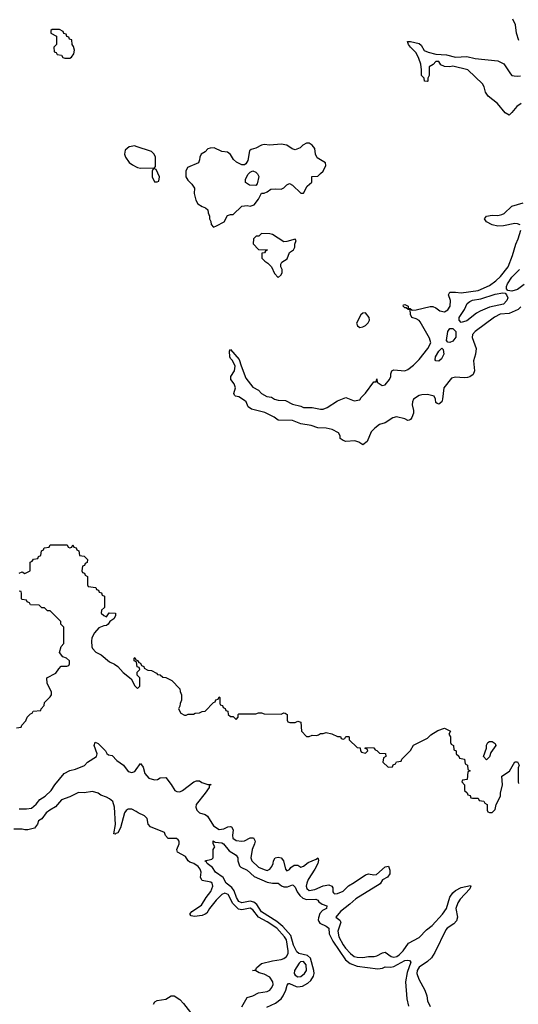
# Model space of a CAD drawing. Header units: inches. Extents: x 2710751 to 2829008, y 857003 to 965602.
# Tile 78 of 256: x 2749173 to 2752716, y 872350 to 879346. Entities that reach past the tile are written whole.
import ezdxf

# ---------------------------------------------------------------- set-up
doc = ezdxf.new("R2010")
doc.units = ezdxf.units.IN
doc.header["$MEASUREMENT"] = 0
doc.layers.add('C7847', color=7, linetype='Continuous')
doc.layers.add('C7857', color=7, linetype='Continuous')

msp = doc.modelspace()

# ---------------------------------------------------------------- linework, layer by layer
at = {"layer": 'C7847', "color": 2, "elevation": 14}
msp.add_lwpolyline([(2749456.4, 879276.4), (2749403.6, 879276.4), (2749394, 879270), (2749394, 879250), (2749434, 879230), (2749434, 879170), (2749414, 879150), (2749418, 879118), (2749432.7, 879112.7), (2749438, 879098), (2749470, 879094), (2749478, 879078), (2749492.7, 879072.7), (2749530, 879072), (2749540.4, 879079.6), (2749556.4, 879103.6), (2749562, 879130), (2749555.3, 879155.3), (2749546, 879170), (2749542, 879202), (2749527.3, 879207.3), (2749522, 879222), (2749507.3, 879227.3), (2749502, 879242), (2749487.3, 879247.3), (2749482, 879262)], close=True, dxfattribs=at)
at = {"layer": 'C7847', "color": 2}
for points, elevation in [([(2750000, 878445.7), (2749990, 878449), (2749950, 878442), (2749922, 878418), (2749918, 878390), (2749924.7, 878370), (2749950.6, 878330.6), (2749973.7, 878313.7), (2750000, 878300)], 14), ([(2749170, 875414), (2749190, 875422), (2749210, 875412), (2749246, 875430), (2749247.3, 875492.7), (2749262, 875498), (2749270, 875514), (2749302, 875518), (2749307.3, 875532.7), (2749322, 875538), (2749327.3, 875572.7), (2749342, 875578), (2749347.3, 875592.7), (2749382, 875598), (2749390, 875614), (2749510, 875614), (2749518, 875598), (2749530, 875594), (2749542, 875598), (2749550, 875614), (2749558, 875598), (2749572.7, 875592.7), (2749578, 875578), (2749592.7, 875572.7), (2749598, 875538), (2749630, 875534), (2749654, 875510), (2749652, 875488), (2749638, 875482), (2749632.7, 875467.3), (2749618, 875462), (2749614, 875430), (2749618, 875418), (2749632.7, 875412.7), (2749638, 875398), (2749654, 875390), (2749654, 875330), (2749658, 875318), (2749712.7, 875312.7), (2749718, 875298), (2749732.7, 875292.7), (2749738, 875278), (2749752.7, 875272.7), (2749758, 875258), (2749774, 875250), (2749774, 875170), (2749754, 875150), (2749752, 875130), (2749770, 875112), (2749790, 875102), (2749808.4, 875131.6), (2749854, 875130), (2749854, 875110), (2749842, 875090), (2749812, 875070), (2749802, 875050), (2749790, 875042), (2749770, 875039), (2749735.9, 875024.1), (2749704, 874990), (2749686, 874954), (2749682, 874930), (2749684.9, 874890), (2749690, 874878), (2749713.2, 874853.2), (2749752.5, 874832.5), (2749810, 874782.8), (2749847.3, 874767.3), (2749870.7, 874750.7), (2749907.1, 874707.1), (2749963.6, 874663.6), (2749990, 874614), (2750000, 874604)], 10), ([(2749150, 874314), (2749182, 874318), (2749187.3, 874332.7), (2749216.4, 874363.6), (2749226, 874390), (2749250, 874414), (2749262, 874418), (2749267.3, 874432.7), (2749322, 874438), (2749326, 874450), (2749347.3, 874472.7), (2749350, 874494), (2749390, 874534), (2749398, 874550), (2749398, 874570), (2749368, 874630), (2749366, 874670), (2749430, 874702), (2749450, 874734), (2749468.4, 874751.6), (2749507.3, 874752.7), (2749522, 874758), (2749526, 874770), (2749526, 874790), (2749506, 874810), (2749479, 874819), (2749455.3, 874850), (2749468.4, 874891.6), (2749487.3, 874912.7), (2749486, 875030), (2749466, 875050), (2749466, 875070), (2749390, 875146), (2749370, 875146), (2749350, 875166), (2749330, 875166), (2749310, 875186), (2749250, 875188), (2749242, 875202), (2749226, 875210), (2749222, 875222), (2749190, 875226), (2749186, 875230), (2749186, 875270), (2749182, 875282), (2749170, 875286)], 10), ([(2750000, 874783), (2749986, 874790), (2749986, 874810), (2749990, 874814), (2749998, 874798), (2750000, 874797.3)], 10), ([(2749170, 873738.7), (2749222, 873738), (2749257.2, 873742.8), (2749290, 873771), (2749315.6, 873804.4), (2749354, 873830), (2749395.3, 873870), (2749422, 873910), (2749489.6, 873990.4), (2749530, 874010.8), (2749570, 874021), (2749633.6, 874046.4), (2749655.3, 874070), (2749718, 874110), (2749722, 874130), (2749702, 874190), (2749710, 874212), (2749730, 874202), (2749782, 874150), (2749791.6, 874131.6), (2749803.6, 874123.6), (2749830, 874118), (2749862.8, 874082.8), (2749911, 874050), (2749943, 874003), (2749970, 873996), (2749990, 874004.7), (2750000, 874019)], 6), ([(2750000, 873719.3), (2749970, 873737.7), (2749943.6, 873736.4), (2749930, 873727.3), (2749918, 873710), (2749890, 873604), (2749870, 873569.2), (2749855.3, 873564.7), (2749850, 873558), (2749842, 873562), (2749852.3, 873627.7), (2749846.3, 873750), (2749833.3, 873790), (2749810.9, 873810.9), (2749790, 873822.4), (2749750, 873836.2), (2749730, 873849.5), (2749690, 873860.9), (2749630, 873852.7), (2749590, 873856), (2749530, 873825.1), (2749470, 873802.7), (2749426.9, 873753.1), (2749386, 873730), (2749361, 873710), (2749330, 873668), (2749305.4, 873654.6), (2749298, 873630), (2749277.3, 873602.7), (2749230, 873589), (2749210, 873588.7), (2749190, 873595.3), (2749130, 873595.3)], 6)]:
    msp.add_lwpolyline(points, dxfattribs=dict(at, elevation=elevation))
at = {"layer": 'C7857', "color": 2}
for points, elevation in [([(2752718.3, 879198.3), (2752703.7, 879250), (2752696.2, 879310), (2752676.9, 879350)], 10), ([(2752736, 878750), (2752706, 878730), (2752670, 878686), (2752650, 878668.7), (2752623.1, 878683.1), (2752568.7, 878750), (2752502, 878802), (2752482, 878830), (2752474, 878870), (2752462, 878890), (2752358, 878990), (2752250, 879016), (2752228, 879012), (2752190, 879014), (2752164.8, 879024.8), (2752150, 879048.7), (2752130, 879048.7), (2752110, 879028), (2752082, 879010), (2752082, 878950), (2752072, 878930), (2752072, 878910), (2752070, 878906), (2752048, 878910), (2752046, 878930), (2752028, 878950), (2752028.7, 878990), (2752022, 879030), (2752009, 879070), (2751989, 879110), (2751949, 879150), (2751935.3, 879170), (2751929, 879191), (2751950, 879191), (2752010, 879178), (2752025.4, 879165.4), (2752046, 879126), (2752074.4, 879114.4), (2752130, 879101), (2752204.8, 879095.2), (2752270, 879080.5), (2752350, 879084.4), (2752410, 879070.4), (2752570, 879052.7), (2752611.5, 879031.5), (2752660.6, 878960.6), (2752670, 878950.6), (2752686, 878946), (2752710, 878943.7), (2752730, 878947.2)], 10), ([(2750000, 878300), (2750010, 878294.8), (2750030, 878290.8), (2750130, 878294), (2750138, 878302), (2750138, 878370), (2750128.7, 878390), (2750108, 878410), (2750000, 878445.7)], 14), ([(2752729, 877889), (2752710, 877896), (2752690, 877897), (2752610, 877880.9), (2752570, 877879.3), (2752530, 877889.3), (2752489.5, 877909.5), (2752475.3, 877930), (2752490, 877951), (2752530, 877957.3), (2752570, 877954), (2752598.9, 877961.1), (2752615.3, 877970), (2752670, 878022), (2752750, 878044)], 10), ([(2752734, 877306), (2752714, 877286), (2752650, 877259.3), (2752586.4, 877253.6), (2752547.1, 877232.9), (2752408.7, 877131.3), (2752390.7, 877110), (2752388.3, 877088.3), (2752416, 877010), (2752411.3, 876970), (2752396.9, 876923.1), (2752404.7, 876850), (2752394.8, 876825.2), (2752370.9, 876809.1), (2752355.3, 876804.7), (2752330, 876801.2), (2752270, 876806), (2752240.7, 876799.3), (2752186, 876730), (2752178, 876650), (2752171.3, 876630), (2752150, 876615.3), (2752138, 876618), (2752130, 876626), (2752128, 876650), (2752118, 876670), (2752070, 876684), (2752030, 876681.2), (2752010, 876675.1), (2751971, 876650), (2751962.8, 876630), (2751961, 876610), (2751971.3, 876570), (2751971.3, 876550), (2751959.8, 876520.2), (2751950, 876506), (2751939.6, 876500.4), (2751930, 876498), (2751909.3, 876509.3), (2751850, 876525.2), (2751823.4, 876516.6), (2751770, 876482), (2751730, 876468.7), (2751695.3, 876444.7), (2751670, 876418), (2751642, 876350), (2751610, 876326), (2751583.1, 876343.1), (2751553.6, 876353.6), (2751490, 876349), (2751470, 876355.3), (2751448.7, 876370), (2751448.7, 876390), (2751438, 876410), (2751394, 876434), (2751350, 876443.7), (2751290, 876446), (2751242.7, 876462.7), (2751170, 876475.6), (2751110, 876497.6), (2751010, 876501.2), (2750981.2, 876521.2), (2750913.8, 876553.8), (2750818.6, 876578.6), (2750795.5, 876595.5), (2750781.2, 876630), (2750770, 876641.2), (2750730, 876666), (2750706, 876670), (2750698, 876678), (2750695.3, 876690), (2750705.2, 876730), (2750697.5, 876757.5), (2750674, 876790), (2750674, 876810), (2750699, 876850), (2750703.1, 876883.1), (2750684, 876924), (2750670, 876938), (2750665.2, 876950), (2750664, 876990), (2750670, 877002), (2750732.5, 876932.5), (2750745.4, 876885.4), (2750778.8, 876798.8), (2750830, 876734.8), (2750870, 876714), (2750891, 876690), (2750928.3, 876668.3), (2750962.8, 876662.8), (2750982, 876650), (2751010, 876642), (2751061, 876641), (2751110, 876614.8), (2751170, 876601), (2751190, 876591.3), (2751250, 876591.3), (2751310, 876578.8), (2751330, 876578.8), (2751358, 876590), (2751430, 876638), (2751490, 876662), (2751550, 876638), (2751590, 876644.7), (2751599, 876661), (2751630, 876692), (2751690, 876772), (2751706, 876774), (2751710, 876794), (2751712, 876770), (2751747.9, 876747.9), (2751770, 876751), (2751801.2, 876790), (2751809, 876810), (2751808.7, 876830), (2751818, 876850), (2751830, 876858), (2751910, 876852), (2751930, 876861), (2751970, 876891.3), (2752010, 876930.7), (2752073.6, 877010), (2752093.3, 877050), (2752083.3, 877083.3), (2752018.3, 877198.3), (2752010, 877209.2), (2751990, 877221.2), (2751958, 877230), (2751948.7, 877251.3), (2751946, 877286), (2751934, 877286), (2751918, 877298), (2751910, 877298), (2751898, 877310), (2751900.4, 877319.6), (2751910, 877322), (2751932, 877310), (2751934, 877294), (2751946, 877294), (2751962, 877282), (2751990, 877284.7), (2752090, 877308.2), (2752108.1, 877308.1), (2752130, 877299.1), (2752158, 877278), (2752190, 877270.5), (2752215.6, 877284.4), (2752231.6, 877310), (2752234, 877350), (2752219, 877390), (2752228, 877410), (2752269.2, 877410.8), (2752310, 877404.4), (2752430, 877421.6), (2752510, 877458), (2752556, 877490), (2752590, 877520.7), (2752642.7, 877590), (2752675.1, 877670), (2752697, 877750), (2752714.5, 877790), (2752732.7, 877850)], 10), ([(2752756.4, 877463.6), (2752710, 877429.6), (2752670, 877418), (2752642, 877422), (2752632.7, 877432.7), (2752631.8, 877450), (2752638, 877470), (2752670, 877516.4), (2752722.9, 877570)], 6), ([(2750000, 874797.3), (2750010, 874794), (2750018, 874778), (2750030, 874774), (2750038, 874758), (2750054, 874750), (2750058, 874738), (2750083.6, 874723.6), (2750110, 874722), (2750143.6, 874703.6), (2750152.7, 874692.7), (2750171.6, 874691.6), (2750190, 874674), (2750211.6, 874671.6), (2750254, 874650), (2750311.6, 874591.6), (2750312.7, 874572.7), (2750322, 874550), (2750322, 874510), (2750312.7, 874487.3), (2750311.6, 874468.4), (2750302, 874450), (2750318, 874418), (2750343.6, 874403.6), (2750356.4, 874403.6), (2750370, 874412), (2750407.3, 874412.7), (2750420.4, 874419.6), (2750450, 874422), (2750468.4, 874431.6), (2750490, 874434), (2750550, 874494), (2750562, 874498), (2750567.3, 874512.7), (2750582, 874518), (2750590, 874534), (2750594, 874530), (2750594, 874490), (2750598, 874478), (2750612.7, 874472.7), (2750618, 874458), (2750632.7, 874452.7), (2750638, 874438), (2750652.7, 874432.7), (2750654, 874410), (2750670, 874394), (2750690, 874394), (2750710, 874374), (2750726, 874390), (2750726, 874410), (2750730, 874414), (2750850, 874414), (2750870, 874422), (2750890, 874422), (2750910, 874414), (2751030, 874412), (2751050, 874422), (2751059.6, 874419.6), (2751074, 874410), (2751074, 874370), (2751078, 874358), (2751092.7, 874352.7), (2751130, 874352), (2751150, 874362), (2751170, 874354), (2751174, 874290), (2751210, 874254), (2751230, 874254), (2751250, 874262), (2751280.4, 874259.6), (2751296.4, 874263.6), (2751310, 874274), (2751330, 874274), (2751350, 874282), (2751391.1, 874271.1), (2751430, 874252), (2751452, 874252), (2751458, 874238), (2751470, 874234), (2751482, 874238), (2751490, 874254), (2751510, 874254), (2751514, 874250), (2751514, 874230), (2751570, 874174), (2751592.7, 874172.7), (2751594, 874150), (2751602, 874142), (2751630, 874134), (2751646, 874150), (2751642, 874162), (2751627.3, 874167.3), (2751630, 874174), (2751690, 874172), (2751698, 874158), (2751710, 874154), (2751730, 874134), (2751772.7, 874132.7), (2751774, 874110), (2751758, 874102), (2751754, 874070), (2751790, 874034), (2751822, 874038), (2751827.3, 874052.7), (2751842, 874058), (2751850, 874074), (2751882, 874078), (2751887.3, 874092.7), (2751950, 874154), (2751970, 874192), (2752070, 874242), (2752094.6, 874265.4), (2752144.7, 874295.3), (2752190, 874311.3), (2752234, 874290), (2752222, 874270), (2752234, 874250), (2752234, 874210), (2752238, 874198), (2752254, 874190), (2752258, 874158), (2752274, 874150), (2752274, 874130), (2752292.7, 874112.7), (2752298, 874098), (2752332.7, 874092.7), (2752338, 874058), (2752354, 874050), (2752358, 874018), (2752374, 874010), (2752358, 874002), (2752352.7, 873947.3), (2752318, 873942), (2752314, 873930), (2752334, 873910), (2752334, 873870), (2752352.7, 873852.7), (2752358, 873838), (2752372.7, 873832.7), (2752378, 873818), (2752390, 873814), (2752430, 873814), (2752438, 873798), (2752470, 873794), (2752478, 873778), (2752494, 873770), (2752494, 873730), (2752498, 873718), (2752510, 873714), (2752530, 873714), (2752550, 873734), (2752558, 873770), (2752588, 873830), (2752588, 873850), (2752602, 873910), (2752598, 873970), (2752653.2, 874006.8), (2752690, 874074), (2752710, 874074), (2752722, 874050), (2752714, 874030), (2752714, 873930), (2752718, 873918)], 10), ([(2750000, 874604), (2750010, 874594), (2750026, 874610), (2750026, 874670), (2750008, 874688), (2750008, 874710), (2750026, 874730), (2750022, 874742), (2750008.4, 874748.4), (2750002, 874782), (2750000, 874783)], 10), ([(2750000, 874019), (2750030, 874062), (2750050, 874034), (2750061, 873990), (2750090, 873956), (2750130, 873944), (2750152.7, 873947.3), (2750170, 873958), (2750210, 873962), (2750250, 873912), (2750276, 873870), (2750290, 873862), (2750310, 873859.1), (2750330, 873868), (2750410, 873931), (2750430, 873938), (2750450, 873938), (2750467.1, 873927.1), (2750510, 873911.3), (2750532, 873912), (2750518, 873902), (2750518, 873890), (2750490.7, 873850), (2750427.3, 873770), (2750424, 873750), (2750430.8, 873730), (2750451.3, 873710), (2750490, 873698), (2750507, 873687), (2750550, 873617.3), (2750590, 873593), (2750623.3, 873596.7), (2750650.7, 873610.7), (2750670, 873614), (2750678, 873610), (2750690.4, 873590.4), (2750683.8, 873550), (2750688, 873530), (2750710, 873513.4), (2750751.3, 873508.7), (2750770, 873512.4), (2750810, 873533.4), (2750833.2, 873533.2), (2750844.9, 873510), (2750841.6, 873490), (2750823.8, 873450), (2750814.8, 873390), (2750821, 873370), (2750870, 873324.9), (2750910, 873306.8), (2750930, 873301), (2750936.5, 873303.5), (2750950, 873311.3), (2750964, 873330), (2750973.2, 873350), (2750975.3, 873370), (2750988, 873390), (2751010, 873396), (2751030, 873391), (2751046, 873370), (2751061, 873310), (2751070, 873298), (2751090, 873306.8), (2751098.6, 873321.4), (2751122, 873338), (2751150, 873338), (2751170, 873324), (2751190, 873330.8), (2751223.5, 873356.5), (2751279.3, 873380.7), (2751291, 873391), (2751295.3, 873375.3), (2751290.5, 873350), (2751270.4, 873310), (2751223, 873237), (2751212.4, 873210), (2751208.8, 873190), (2751212.7, 873172.7), (2751230, 873159.3), (2751270, 873166), (2751330, 873192.7), (2751370, 873198), (2751390.5, 873190.5), (2751398, 873178), (2751397.3, 873150), (2751401.6, 873141.6), (2751410, 873134.8), (2751430, 873137.1), (2751470, 873154.4), (2751508.5, 873191.6), (2751550, 873215.3), (2751628.9, 873271.1), (2751650, 873277.4), (2751690, 873270.4), (2751707.2, 873272.8), (2751770, 873326), (2751792.7, 873332.7), (2751803.6, 873303.6), (2751803.6, 873276.4), (2751786, 873254), (2751750, 873235.3), (2751733, 873207), (2751561.4, 873098.6), (2751519.5, 873060.5), (2751452.4, 873010), (2751418.8, 872970), (2751448.1, 872948.1), (2751454.4, 872934.4), (2751432.2, 872870), (2751440.3, 872830), (2751470, 872773.4), (2751488.4, 872750), (2751523, 872710), (2751550, 872690.5), (2751570, 872684.9), (2751610, 872683.1), (2751650, 872690.6), (2751690.7, 872690.7), (2751710, 872693.4), (2751750, 872716), (2751770, 872721), (2751811.3, 872690), (2751830, 872685.3), (2751852, 872690), (2751870, 872701.1), (2751898, 872730), (2751936.3, 872783.7), (2752010, 872824), (2752062, 872878), (2752103.6, 872910), (2752178, 872990), (2752205.1, 873030), (2752229.7, 873110.3), (2752250, 873142), (2752270, 873159.1), (2752310, 873179.1), (2752374.8, 873194.8), (2752378, 873190), (2752370.7, 873170), (2752303.2, 873096.8), (2752286.7, 873070), (2752272.7, 873030), (2752284, 872970), (2752276.7, 872943.3), (2752258, 872922), (2752210.5, 872890), (2752201.2, 872878.8), (2752122.6, 872717.4), (2752099, 872681), (2752070, 872653), (2752010, 872613.3), (2751996.4, 872590), (2751995.5, 872570), (2752007.9, 872527.9), (2752051.3, 872450), (2752064.7, 872410), (2752070, 872374), (2752090, 872334)], 6), ([(2750750, 872331.3), (2750790, 872397.3), (2750828, 872410), (2750870, 872431), (2750930, 872441), (2750950, 872451.3), (2750964, 872470), (2750972.7, 872490), (2750972, 872510), (2750950, 872544), (2750910, 872565.2), (2750873.6, 872573.6), (2750850, 872588), (2750826, 872590), (2750850, 872594), (2750855.3, 872610), (2750890, 872638.8), (2750970, 872659.3), (2751031.3, 872668.7), (2751050, 872675.5), (2751069.3, 872690), (2751080.7, 872710), (2751081.3, 872730), (2751068.3, 872808.3), (2751054.3, 872830), (2750999.7, 872890), (2750930, 872936.4), (2750869.8, 872969.8), (2750830, 873022.4), (2750810, 873032.2), (2750750, 873021.3), (2750727, 873027), (2750687.3, 873067.3), (2750652.8, 873130), (2750630, 873138.9), (2750610, 873129.6), (2750569, 873091), (2750520.7, 873030), (2750502, 872998), (2750491.3, 872990), (2750470, 872980.9), (2750414, 872974), (2750390, 872978), (2750382, 872990), (2750395.3, 873010), (2750465.1, 873054.9), (2750498.4, 873110), (2750530, 873150.7), (2750545.1, 873190), (2750540.9, 873210), (2750530, 873218.4), (2750469.6, 873229.6), (2750457, 873250), (2750462, 873290), (2750455.6, 873310), (2750439.6, 873330), (2750410, 873349.6), (2750381, 873361), (2750369.5, 873369.5), (2750350, 873399.3), (2750293.2, 873430), (2750289.5, 873450), (2750305.6, 873490), (2750305.1, 873510), (2750298.8, 873518.8), (2750287.3, 873527.3), (2750227.6, 873527.6), (2750209.4, 873549.4), (2750202, 873570), (2750102, 873610), (2750086, 873630), (2750077.4, 873670), (2750059.3, 873690), (2750015.1, 873710), (2750000, 873719.3)], 6), ([(2750929.7, 872330.4), (2750990, 872358.7), (2751031, 872389), (2751045.6, 872410), (2751062.9, 872450), (2751072.9, 872487.1), (2751083.2, 872496.8), (2751090, 872497.3), (2751136, 872476), (2751150, 872473.4), (2751181.7, 872478.3), (2751219.8, 872500.2), (2751240.1, 872519.9), (2751260.5, 872550), (2751265.7, 872570), (2751263.5, 872590), (2751238.8, 872678.8), (2751216.9, 872696.9), (2751157.2, 872710), (2751141.8, 872721.8), (2751118.3, 872770), (2751098.5, 872838.5), (2751043.2, 872903.2), (2750999.2, 872939.2), (2750890, 873008.2), (2750858.4, 873058.4), (2750836, 873076), (2750810, 873083.5), (2750750, 873071.8), (2750730, 873081.6), (2750712, 873110), (2750697.4, 873157.4), (2750680.1, 873180.1), (2750639, 873210), (2750619, 873250), (2750564, 873290), (2750542, 873322), (2750504, 873350), (2750500.4, 873360.4), (2750489, 873370), (2750539, 873381), (2750548, 873390), (2750548, 873450), (2750558, 873470), (2750548, 873490), (2750548.4, 873511.6), (2750562, 873502), (2750610, 873497.3), (2750621, 873490), (2750660.9, 873440.9), (2750711.3, 873410), (2750722.8, 873390), (2750722.8, 873370), (2750734.9, 873334.9), (2750744.1, 873324.1), (2750790, 873303), (2750838.3, 873258.3), (2750930, 873217), (2750969.6, 873210.4), (2751010, 873210.7), (2751032.4, 873192.4), (2751050, 873184.9), (2751076.2, 873183.8), (2751110, 873198), (2751116.9, 873196.9), (2751130, 873182), (2751144, 873150), (2751163.4, 873123.4), (2751184.6, 873104.6), (2751210, 873094), (2751277.1, 873097.1), (2751290, 873090.8), (2751298.5, 873078.5), (2751321.6, 873061.6), (2751354, 873050), (2751352, 873030), (2751323, 873017), (2751305.5, 872994.5), (2751295.6, 872964.4), (2751294, 872950), (2751298.3, 872938.3), (2751306.3, 872926.3), (2751350, 872906.4), (2751368.2, 872890), (2751371.7, 872850), (2751397.6, 872797.6), (2751486.9, 872666.9), (2751520.2, 872640.2), (2751570, 872620.3), (2751718, 872602), (2751750, 872606.8), (2751770, 872615.5), (2751810, 872614.4), (2751830, 872618.4), (2751910, 872660.7), (2751930, 872664.7), (2751942, 872662), (2751950.8, 872650), (2751924.7, 872575.3), (2751913, 872510), (2751923, 872390), (2751935.8, 872335.8)], 2), ([(2750124, 872350), (2750133.6, 872366.4), (2750150, 872378), (2750210, 872386), (2750250, 872411.3), (2750270, 872411.3), (2750310, 872384.7), (2750336.8, 872356.8), (2750404, 872270)], 6)]:
    msp.add_lwpolyline(points, dxfattribs=dict(at, elevation=elevation))
for points, elevation in [([(2751230, 878469), (2751210, 878469), (2751184.5, 878455.5), (2751165.4, 878434.6), (2751130, 878422), (2751109.1, 878429.1), (2751070, 878455.3), (2751030, 878462), (2750950, 878454), (2750910, 878459), (2750890, 878455.3), (2750850, 878434), (2750816.9, 878423.1), (2750806, 878414), (2750794.8, 878345.2), (2750778.8, 878321.2), (2750770, 878315.3), (2750750, 878315.3), (2750712.9, 878332.9), (2750692.9, 878352.9), (2750670, 878388.7), (2750650, 878404), (2750609, 878409), (2750554.6, 878434.6), (2750526.4, 878433.6), (2750510, 878428), (2750490, 878408), (2750462, 878390), (2750452, 878370), (2750451.3, 878350), (2750442, 878330), (2750365.4, 878294.6), (2750352, 878270), (2750352, 878230), (2750366.4, 878206.4), (2750396.9, 878176.9), (2750414, 878150), (2750412, 878110), (2750423.6, 878063.6), (2750438, 878038), (2750470, 878018), (2750494, 878010), (2750510, 877994), (2750512.7, 877972.7), (2750522, 877950), (2750522, 877930), (2750531.1, 877911.1), (2750532, 877890), (2750550, 877872), (2750570, 877882), (2750626, 877910), (2750650, 877954), (2750670, 877962), (2750690, 877962), (2750750, 878022), (2750790, 878024.7), (2750810, 878021), (2750838, 878030), (2750868.7, 878070), (2750890, 878114), (2750910, 878114), (2750930, 878122), (2750958, 878142), (2750990, 878144.7), (2751030, 878141), (2751050, 878151.3), (2751070, 878172), (2751090, 878182), (2751111.1, 878171.1), (2751170, 878114), (2751190, 878114), (2751216.4, 878163.6), (2751247.3, 878192.7), (2751247.3, 878232.7), (2751290, 878234), (2751310, 878252), (2751328, 878270), (2751348, 878310), (2751346, 878330), (2751285.2, 878365.2), (2751275.3, 878390), (2751268.7, 878430), (2751250, 878454)], 14), ([(2750130, 878286), (2750118, 878282), (2750114, 878270), (2750114, 878230), (2750130, 878194), (2750150, 878194), (2750162, 878198), (2750166, 878230), (2750142, 878282)], 14), ([(2750850, 878168), (2750806, 878170), (2750778, 878190), (2750778, 878210), (2750794.6, 878245.4), (2750810, 878262), (2750830, 878272), (2750850, 878262), (2750862, 878250), (2750871.1, 878231.1), (2750859.6, 878180.4)], 14), ([(2750890, 877826), (2750871.6, 877808.4), (2750852.7, 877807.3), (2750834, 877790), (2750832.7, 877752.7), (2750870, 877714), (2750934, 877710), (2750918, 877702), (2750911.6, 877688.4), (2750894, 877686), (2750892.7, 877652.7), (2750914, 877630), (2750936.9, 877616.9), (2750962, 877590), (2750983.6, 877543.6), (2751010, 877514), (2751030, 877534), (2751038, 877550), (2751038, 877570), (2751028.9, 877588.9), (2751028, 877610), (2751036.4, 877623.6), (2751074, 877646), (2751089.1, 877690.9), (2751118, 877710), (2751128, 877730), (2751128, 877752), (2751138, 877778), (2751130, 877786), (2751071.1, 877768.9), (2751050, 877768.7), (2750970, 877819), (2750950, 877824)], 14), ([(2752310, 877195.3), (2752295.3, 877210), (2752296, 877230), (2752333.8, 877286.2), (2752352.3, 877330), (2752370, 877343.8), (2752390, 877353.1), (2752450, 877362.4), (2752550, 877395.8), (2752606.4, 877406.4), (2752622, 877402), (2752631.1, 877391.1), (2752641, 877370), (2752633.4, 877350), (2752610, 877325.1), (2752510, 877303.6), (2752444.1, 877275.9), (2752418.8, 877261.2), (2752350, 877206.6)], 6), ([(2751630, 877264), (2751610, 877261.2), (2751596, 877250), (2751566, 877190), (2751572, 877170), (2751590, 877158), (2751610, 877164.7), (2751630, 877172), (2751648.9, 877191.1), (2751658, 877210), (2751655.3, 877230)], 14), ([(2752230, 877053.2), (2752214.6, 877054.6), (2752205.6, 877065.6), (2752215.3, 877130), (2752230, 877151.3), (2752250, 877152), (2752270.7, 877130.7), (2752270.6, 877090), (2752250, 877062.7)], 6), ([(2752150, 876919), (2752130, 876922), (2752125.2, 876930), (2752126, 876950), (2752150, 876991), (2752171.3, 877011.3), (2752182, 877002), (2752186, 876970), (2752170, 876935.3)], 6), ([(2752490, 874086), (2752468, 874110), (2752488.7, 874170), (2752488.9, 874191.1), (2752498, 874210), (2752510, 874218), (2752530, 874218), (2752550, 874202), (2752556, 874190), (2752520.7, 874139.3), (2752510, 874108)], 10), ([(2751190, 872653.3), (2751168.8, 872651.2), (2751157.5, 872642.5), (2751124.9, 872590), (2751123.8, 872570), (2751130, 872556), (2751150, 872545.5), (2751170, 872548), (2751197.2, 872570), (2751209.5, 872590.5), (2751207, 872630)], 6)]:
    msp.add_lwpolyline(points, close=True, dxfattribs=dict(at, elevation=elevation))

doc.saveas('drawing.dxf')
